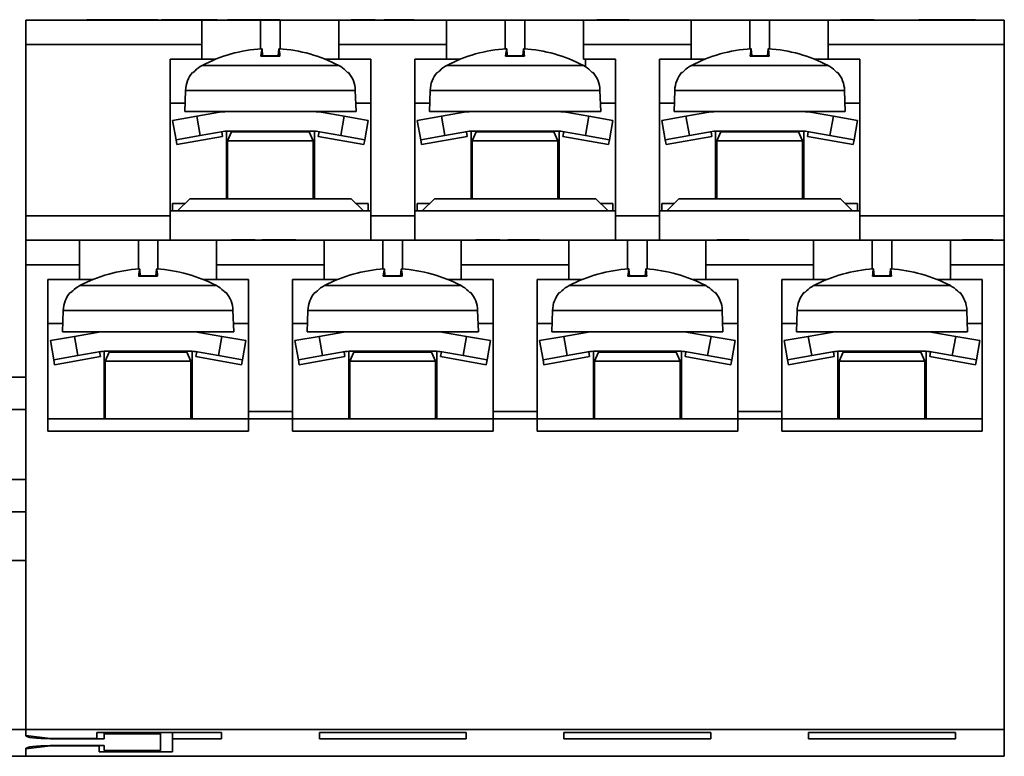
# Model space of a CAD drawing. Header units: millimetres. Extents: x 101 to 293, y 90 to 255.
# Tile 2 of 18: x 149 to 189, y 90 to 120. Entities that reach past the tile are written whole.
import ezdxf

# ---------------------------------------------------------------- set-up
doc = ezdxf.new("R2010")
doc.units = ezdxf.units.MM
doc.layers.add('Visible (ISO)', color=7, linetype='Continuous', lineweight=35)
doc.layers.add('Visible Narrow (ISO)', color=7, linetype='Continuous', lineweight=35)

msp = doc.modelspace()

# ---------------------------------------------------------------- linework, layer by layer
at = {"layer": 'Visible (ISO)'}
for p, q in [((149.386, 118.878), (149.386, 119.878)), ((156.586, 119.878), (149.386, 119.878)), ((153.091, 119.898), (151.886, 119.898)), ((151.886, 119.878), (151.886, 119.898)), ((153.593, 119.898), (153.091, 119.898)), ((153.091, 119.878), (153.091, 119.898)), ((153.593, 119.878), (153.593, 119.898)), ((154.799, 119.898), (153.593, 119.898)), ((154.799, 119.878), (154.799, 119.898)), ((154.938, 119.878), (154.938, 119.898)), ((155.241, 119.878), (155.241, 119.898)), ((156.586, 119.878), (158.986, 119.878)), ((156.586, 119.878), (156.586, 118.878)), ((157.207, 119.878), (157.207, 119.898)), ((157.632, 119.878), (157.632, 119.898)), ((158.986, 119.878), (159.785, 119.878)), ((158.986, 118.704), (158.986, 119.878)), ((159.759, 119.878), (159.759, 119.898)), ((159.785, 119.878), (162.186, 119.878)), ((159.785, 119.878), (159.785, 118.704)), ((166.586, 119.878), (162.186, 119.878)), ((162.186, 118.878), (162.186, 119.878)), ((162.689, 119.878), (162.689, 119.898)), ((163.665, 119.898), (162.689, 119.898)), ((163.665, 119.878), (163.665, 119.898)), ((164.032, 119.878), (164.032, 119.898)), ((165.266, 119.898), (164.032, 119.898)), ((165.266, 119.878), (165.266, 119.898)), ((166.586, 119.878), (168.986, 119.878)), ((166.586, 119.878), (166.586, 118.878)), ((168.986, 119.878), (169.785, 119.878)), ((168.986, 118.704), (168.986, 119.878)), ((169.785, 119.878), (172.186, 119.878)), ((169.785, 119.878), (169.785, 118.704)), ((176.586, 119.878), (172.186, 119.878)), ((172.186, 118.878), (172.186, 119.878)), ((172.734, 119.878), (172.734, 119.898)), ((174.037, 119.878), (174.037, 119.898)), ((176.586, 119.878), (178.986, 119.878)), ((176.586, 119.878), (176.586, 118.878)), ((178.986, 119.878), (179.785, 119.878)), ((178.986, 118.704), (178.986, 119.878)), ((179.785, 119.878), (182.186, 119.878)), ((179.785, 119.878), (179.785, 118.704)), ((189.386, 119.878), (182.186, 119.878)), ((182.186, 118.878), (182.186, 119.878)), ((183.572, 119.898), (182.689, 119.898)), ((182.689, 119.878), (182.689, 119.898)), ((183.83, 119.898), (183.572, 119.898)), ((183.572, 119.878), (183.572, 119.898)), ((183.83, 119.878), (183.83, 119.898)), ((184.068, 119.898), (183.83, 119.898)), ((184.068, 119.878), (184.068, 119.898)), ((186.284, 119.898), (185.886, 119.898)), ((185.886, 119.878), (185.886, 119.898)), ((186.742, 119.898), (186.284, 119.898)), ((186.284, 119.878), (186.284, 119.898)), ((187.69, 119.898), (186.742, 119.898)), ((186.742, 119.878), (186.742, 119.898)), ((187.69, 119.878), (187.69, 119.898)), ((188.207, 119.898), (187.69, 119.898)), ((188.207, 119.878), (188.207, 119.898)), ((189.386, 119.878), (189.386, 118.878)), ((149.386, 111.878), (149.386, 118.878)), ((156.586, 118.278), (156.586, 118.878)), ((162.186, 118.878), (162.186, 118.278)), ((166.586, 118.278), (166.586, 118.878)), ((172.186, 118.878), (172.186, 118.278)), ((176.586, 118.278), (176.586, 118.878)), ((182.186, 118.878), (182.186, 118.278)), ((189.386, 118.878), (189.386, 111.878)), ((159.77, 118.422), (159.001, 118.422)), ((159.043, 118.7), (159.067, 118.422)), ((159.729, 118.7), (159.704, 118.422)), ((169.77, 118.422), (169.001, 118.422)), ((169.043, 118.7), (169.067, 118.422)), ((169.729, 118.7), (169.704, 118.422)), ((179.77, 118.422), (179.001, 118.422)), ((179.043, 118.7), (179.067, 118.422)), ((179.729, 118.7), (179.704, 118.422)), ((155.286, 111.878), (155.286, 118.278)), ((155.286, 118.278), (156.586, 118.278)), ((157.137, 118.278), (156.586, 118.278)), ((162.186, 118.278), (161.635, 118.278)), ((162.186, 118.278), (163.486, 118.278)), ((163.486, 118.278), (163.486, 111.878)), ((165.286, 111.878), (165.286, 118.278)), ((165.286, 118.278), (166.586, 118.278)), ((167.137, 118.278), (166.586, 118.278)), ((172.186, 118.278), (173.486, 118.278)), ((172.267, 118.278), (172.267, 117.973)), ((173.486, 118.278), (173.486, 111.878)), ((175.286, 111.878), (175.286, 118.278)), ((175.286, 118.278), (176.586, 118.278)), ((177.137, 118.278), (176.586, 118.278)), ((182.186, 118.278), (181.635, 118.278)), ((182.186, 118.278), (183.486, 118.278)), ((183.486, 118.278), (183.486, 111.878)), ((156.196, 117.738), (156.235, 117.738)), ((162.536, 117.738), (162.576, 117.738)), ((166.196, 117.738), (166.235, 117.738)), ((172.536, 117.738), (172.576, 117.738)), ((176.196, 117.738), (176.235, 117.738)), ((182.536, 117.738), (182.576, 117.738)), ((155.916, 117.009), (155.886, 116.138)), ((162.855, 117.009), (162.886, 116.138)), ((165.916, 117.009), (165.886, 116.138)), ((172.855, 117.009), (172.886, 116.138)), ((175.916, 117.009), (175.886, 116.138)), ((182.855, 117.009), (182.886, 116.138)), ((155.286, 116.478), (155.898, 116.478)), ((162.874, 116.478), (163.486, 116.478)), ((165.286, 116.478), (165.898, 116.478)), ((173.486, 116.478), (172.874, 116.478)), ((175.286, 116.478), (175.898, 116.478)), ((182.874, 116.478), (183.486, 116.478)), ((155.389, 115.775), (156.373, 115.949)), ((155.886, 116.138), (157.586, 116.138)), ((157.308, 116.114), (156.373, 115.949)), ((161.186, 116.138), (157.586, 116.138)), ((161.186, 116.138), (162.886, 116.138)), ((162.398, 115.949), (161.464, 116.114)), ((162.398, 115.949), (163.383, 115.775)), ((165.389, 115.775), (166.373, 115.949)), ((165.886, 116.138), (167.586, 116.138)), ((167.308, 116.114), (166.373, 115.949)), ((171.186, 116.138), (167.586, 116.138)), ((171.186, 116.138), (172.886, 116.138)), ((172.398, 115.949), (171.464, 116.114)), ((172.398, 115.949), (173.383, 115.775)), ((175.389, 115.775), (176.373, 115.949)), ((175.886, 116.138), (177.586, 116.138)), ((177.308, 116.114), (176.373, 115.949)), ((181.186, 116.138), (177.586, 116.138)), ((181.186, 116.138), (182.886, 116.138)), ((182.398, 115.949), (181.464, 116.114)), ((182.398, 115.949), (183.383, 115.775)), ((155.389, 115.775), (155.528, 114.987)), ((163.244, 114.987), (163.383, 115.775)), ((165.389, 115.775), (165.528, 114.987)), ((173.244, 114.987), (173.383, 115.775)), ((175.389, 115.775), (175.528, 114.987)), ((183.244, 114.987), (183.383, 115.775)), ((156.512, 115.161), (155.528, 114.987)), ((155.562, 114.79), (157.433, 115.12)), ((157.447, 115.326), (156.512, 115.161)), ((157.433, 115.12), (157.399, 115.317)), ((157.586, 114.538), (157.586, 115.338)), ((161.186, 115.338), (157.586, 115.338)), ((157.798, 115.306), (157.636, 114.938)), ((157.798, 115.338), (157.798, 115.306)), ((157.798, 115.306), (160.973, 115.306)), ((160.973, 115.338), (160.973, 115.306)), ((160.973, 115.306), (161.136, 114.938)), ((161.186, 114.538), (161.186, 115.338)), ((162.259, 115.161), (161.325, 115.326)), ((161.338, 115.12), (161.373, 115.317)), ((163.209, 114.79), (161.338, 115.12)), ((163.244, 114.987), (162.259, 115.161)), ((166.512, 115.161), (165.528, 114.987)), ((165.562, 114.79), (167.433, 115.12)), ((167.447, 115.326), (166.512, 115.161)), ((167.433, 115.12), (167.399, 115.317)), ((167.586, 114.538), (167.586, 115.338)), ((171.186, 115.338), (167.586, 115.338)), ((167.798, 115.306), (167.636, 114.938)), ((167.798, 115.338), (167.798, 115.306)), ((167.798, 115.306), (170.973, 115.306)), ((170.973, 115.338), (170.973, 115.306)), ((170.973, 115.306), (171.136, 114.938)), ((171.186, 114.538), (171.186, 115.338)), ((172.259, 115.161), (171.325, 115.326)), ((171.338, 115.12), (171.373, 115.317)), ((173.209, 114.79), (171.338, 115.12)), ((173.244, 114.987), (172.259, 115.161)), ((176.512, 115.161), (175.528, 114.987)), ((175.562, 114.79), (177.433, 115.12)), ((177.447, 115.326), (176.512, 115.161)), ((177.433, 115.12), (177.399, 115.317)), ((177.586, 114.538), (177.586, 115.338)), ((181.186, 115.338), (177.586, 115.338)), ((177.798, 115.306), (177.636, 114.938)), ((177.798, 115.338), (177.798, 115.306)), ((177.798, 115.306), (180.973, 115.306)), ((180.973, 115.338), (180.973, 115.306)), ((180.973, 115.306), (181.136, 114.938)), ((181.186, 114.538), (181.186, 115.338)), ((182.259, 115.161), (181.325, 115.326)), ((181.338, 115.12), (181.373, 115.317)), ((183.209, 114.79), (181.338, 115.12)), ((183.244, 114.987), (182.259, 115.161)), ((155.562, 114.79), (155.528, 114.987)), ((157.636, 114.938), (161.136, 114.938)), ((157.636, 114.938), (157.636, 112.578)), ((161.136, 114.938), (161.136, 112.578)), ((163.209, 114.79), (163.244, 114.987)), ((165.562, 114.79), (165.528, 114.987)), ((167.636, 114.938), (171.136, 114.938)), ((167.636, 114.938), (167.636, 112.578)), ((171.136, 114.938), (171.136, 112.578)), ((173.209, 114.79), (173.244, 114.987)), ((175.562, 114.79), (175.528, 114.987)), ((177.636, 114.938), (181.136, 114.938)), ((177.636, 114.938), (177.636, 112.578)), ((181.136, 114.938), (181.136, 112.578)), ((183.209, 114.79), (183.244, 114.987)), ((157.586, 114.538), (157.586, 112.578)), ((161.186, 112.578), (161.186, 114.538)), ((167.586, 114.538), (167.586, 112.578)), ((171.186, 112.578), (171.186, 114.538)), ((177.586, 114.538), (177.586, 112.578)), ((181.186, 112.578), (181.186, 114.538)), ((155.386, 112.078), (155.386, 112.378)), ((155.886, 112.378), (155.386, 112.378)), ((155.586, 112.078), (156.086, 112.578)), ((156.086, 112.578), (162.686, 112.578)), ((162.686, 112.578), (163.186, 112.078)), ((163.386, 112.378), (162.886, 112.378)), ((163.386, 112.078), (163.386, 112.378)), ((165.386, 112.078), (165.386, 112.378)), ((165.886, 112.378), (165.386, 112.378)), ((165.586, 112.078), (166.086, 112.578)), ((166.086, 112.578), (172.686, 112.578)), ((172.686, 112.578), (173.186, 112.078)), ((173.386, 112.378), (172.886, 112.378)), ((173.386, 112.078), (173.386, 112.378)), ((175.386, 112.078), (175.386, 112.378)), ((175.886, 112.378), (175.386, 112.378)), ((175.586, 112.078), (176.086, 112.578)), ((176.086, 112.578), (182.686, 112.578)), ((182.686, 112.578), (183.186, 112.078)), ((183.386, 112.378), (182.886, 112.378)), ((183.386, 112.078), (183.386, 112.378)), ((155.286, 112.078), (155.586, 112.078)), ((163.186, 112.078), (155.586, 112.078)), ((163.186, 112.078), (163.486, 112.078)), ((165.286, 112.078), (165.586, 112.078)), ((173.186, 112.078), (165.586, 112.078)), ((173.186, 112.078), (173.486, 112.078)), ((175.286, 112.078), (175.586, 112.078)), ((183.186, 112.078), (175.586, 112.078)), ((183.186, 112.078), (183.486, 112.078)), ((149.386, 111.878), (149.386, 110.878)), ((155.286, 110.878), (155.286, 111.878)), ((163.486, 111.878), (163.486, 110.878)), ((165.286, 110.878), (165.286, 111.878)), ((173.486, 111.878), (173.486, 110.878)), ((175.286, 110.878), (175.286, 111.878)), ((183.486, 111.878), (183.486, 110.878)), ((189.386, 110.878), (189.386, 111.878)), ((149.386, 109.878), (149.386, 110.878)), ((151.586, 110.878), (149.386, 110.878)), ((151.586, 110.878), (153.986, 110.878)), ((151.586, 110.878), (151.586, 109.878)), ((153.986, 110.878), (154.785, 110.878)), ((153.986, 109.704), (153.986, 110.878)), ((154.785, 110.878), (157.186, 110.878)), ((154.785, 110.878), (154.785, 109.704)), ((157.186, 109.878), (157.186, 110.878)), ((161.586, 110.878), (157.186, 110.878)), ((157.789, 110.878), (157.789, 110.898)), ((158.765, 110.898), (157.789, 110.898)), ((158.765, 110.878), (158.765, 110.898)), ((159.923, 110.898), (159.04, 110.898)), ((159.04, 110.878), (159.04, 110.898)), ((160.181, 110.898), (159.923, 110.898)), ((159.923, 110.878), (159.923, 110.898)), ((160.181, 110.878), (160.181, 110.898)), ((160.419, 110.898), (160.181, 110.898)), ((160.419, 110.878), (160.419, 110.898)), ((161.586, 110.878), (161.586, 109.878)), ((161.586, 110.878), (163.986, 110.878)), ((163.986, 110.878), (164.785, 110.878)), ((163.986, 109.704), (163.986, 110.878)), ((164.785, 110.878), (167.186, 110.878)), ((164.785, 110.878), (164.785, 109.704)), ((171.586, 110.878), (167.186, 110.878)), ((167.186, 109.878), (167.186, 110.878)), ((167.789, 110.878), (167.789, 110.898)), ((168.765, 110.898), (167.789, 110.898)), ((168.765, 110.878), (168.765, 110.898)), ((169.098, 110.878), (169.098, 110.898)), ((170.377, 110.878), (170.377, 110.898)), ((171.586, 110.878), (173.986, 110.878)), ((171.586, 110.878), (171.586, 109.878)), ((173.986, 110.878), (174.785, 110.878)), ((173.986, 109.704), (173.986, 110.878)), ((174.785, 110.878), (177.186, 110.878)), ((174.785, 110.878), (174.785, 109.704)), ((181.586, 110.878), (177.186, 110.878)), ((177.186, 109.878), (177.186, 110.878)), ((177.649, 110.878), (177.649, 110.898)), ((178.945, 110.878), (178.945, 110.898)), ((181.586, 110.878), (183.986, 110.878)), ((181.586, 110.878), (181.586, 109.878)), ((183.986, 110.878), (184.785, 110.878)), ((183.986, 109.704), (183.986, 110.878)), ((184.785, 110.878), (187.186, 110.878)), ((184.785, 110.878), (184.785, 109.704)), ((189.386, 110.878), (187.186, 110.878)), ((187.186, 109.878), (187.186, 110.878)), ((187.681, 110.878), (187.681, 110.898)), ((188.915, 110.898), (187.681, 110.898)), ((188.915, 110.878), (188.915, 110.898)), ((189.386, 110.878), (189.386, 109.878)), ((149.386, 90.878), (149.386, 109.878)), ((151.586, 109.278), (151.586, 109.878)), ((154.043, 109.7), (154.067, 109.422)), ((154.729, 109.7), (154.704, 109.422)), ((157.186, 109.878), (157.186, 109.278)), ((161.586, 109.278), (161.586, 109.878)), ((164.043, 109.7), (164.067, 109.422)), ((164.729, 109.7), (164.704, 109.422)), ((167.186, 109.878), (167.186, 109.278)), ((171.586, 109.278), (171.586, 109.878)), ((174.043, 109.7), (174.067, 109.422)), ((174.729, 109.7), (174.704, 109.422)), ((177.186, 109.878), (177.186, 109.278)), ((181.586, 109.278), (181.586, 109.878)), ((184.043, 109.7), (184.067, 109.422)), ((184.729, 109.7), (184.704, 109.422)), ((187.186, 109.878), (187.186, 109.278)), ((189.386, 90.878), (189.386, 109.878)), ((150.286, 103.078), (150.286, 109.278)), ((150.286, 109.278), (151.586, 109.278)), ((152.137, 109.278), (151.586, 109.278)), ((154.77, 109.422), (154.001, 109.422)), ((157.186, 109.278), (156.635, 109.278)), ((157.186, 109.278), (158.486, 109.278)), ((158.486, 109.278), (158.486, 103.878)), ((160.286, 103.878), (160.286, 109.278)), ((160.286, 109.278), (161.586, 109.278)), ((162.137, 109.278), (161.586, 109.278)), ((164.77, 109.422), (164.001, 109.422)), ((167.186, 109.278), (166.635, 109.278)), ((167.186, 109.278), (168.486, 109.278)), ((168.486, 109.278), (168.486, 103.878)), ((170.286, 103.878), (170.286, 109.278)), ((170.286, 109.278), (171.586, 109.278)), ((172.137, 109.278), (171.586, 109.278)), ((174.77, 109.422), (174.001, 109.422)), ((177.186, 109.278), (176.635, 109.278)), ((177.186, 109.278), (178.486, 109.278)), ((178.486, 109.278), (178.486, 103.878)), ((180.286, 103.878), (180.286, 109.278)), ((180.286, 109.278), (181.586, 109.278)), ((182.137, 109.278), (181.586, 109.278)), ((184.77, 109.422), (184.001, 109.422)), ((187.186, 109.278), (186.635, 109.278)), ((187.186, 109.278), (188.486, 109.278)), ((188.486, 109.278), (188.486, 103.078)), ((151.196, 108.738), (151.235, 108.738)), ((157.536, 108.738), (157.576, 108.738)), ((161.196, 108.738), (161.235, 108.738)), ((167.536, 108.738), (167.576, 108.738)), ((171.196, 108.738), (171.235, 108.738)), ((177.536, 108.738), (177.576, 108.738)), ((181.196, 108.738), (181.235, 108.738)), ((187.536, 108.738), (187.576, 108.738)), ((150.916, 108.009), (150.886, 107.138)), ((157.855, 108.009), (157.886, 107.138)), ((160.916, 108.009), (160.886, 107.138)), ((167.855, 108.009), (167.886, 107.138)), ((170.916, 108.009), (170.886, 107.138)), ((177.855, 108.009), (177.886, 107.138)), ((180.916, 108.009), (180.886, 107.138)), ((187.855, 108.009), (187.886, 107.138)), ((150.286, 107.478), (150.898, 107.478)), ((157.874, 107.478), (158.486, 107.478)), ((160.286, 107.478), (160.898, 107.478)), ((167.874, 107.478), (168.486, 107.478)), ((170.286, 107.478), (170.898, 107.478)), ((177.874, 107.478), (178.486, 107.478)), ((180.286, 107.478), (180.898, 107.478)), ((187.874, 107.478), (188.486, 107.478)), ((150.886, 107.138), (152.586, 107.138)), ((152.308, 107.114), (151.373, 106.949)), ((156.186, 107.138), (152.586, 107.138)), ((156.186, 107.138), (157.886, 107.138)), ((157.398, 106.949), (156.464, 107.114)), ((160.886, 107.138), (162.586, 107.138)), ((162.308, 107.114), (161.373, 106.949)), ((166.186, 107.138), (162.586, 107.138)), ((166.186, 107.138), (167.886, 107.138)), ((167.398, 106.949), (166.464, 107.114)), ((170.886, 107.138), (172.586, 107.138)), ((172.308, 107.114), (171.373, 106.949)), ((176.186, 107.138), (172.586, 107.138)), ((176.186, 107.138), (177.886, 107.138)), ((177.398, 106.949), (176.464, 107.114)), ((180.886, 107.138), (182.586, 107.138)), ((182.308, 107.114), (181.373, 106.949)), ((186.186, 107.138), (182.586, 107.138)), ((186.186, 107.138), (187.886, 107.138)), ((187.398, 106.949), (186.464, 107.114)), ((150.389, 106.775), (151.373, 106.949)), ((150.389, 106.775), (150.528, 105.987)), ((157.398, 106.949), (158.383, 106.775)), ((158.244, 105.987), (158.383, 106.775)), ((160.389, 106.775), (161.373, 106.949)), ((160.389, 106.775), (160.528, 105.987)), ((167.398, 106.949), (168.383, 106.775)), ((168.244, 105.987), (168.383, 106.775)), ((170.389, 106.775), (171.373, 106.949)), ((170.389, 106.775), (170.528, 105.987)), ((177.398, 106.949), (178.383, 106.775)), ((178.244, 105.987), (178.383, 106.775)), ((180.389, 106.775), (181.373, 106.949)), ((180.389, 106.775), (180.528, 105.987)), ((187.398, 106.949), (188.383, 106.775)), ((188.244, 105.987), (188.383, 106.775)), ((152.447, 106.326), (151.512, 106.161)), ((152.433, 106.12), (152.399, 106.317)), ((152.586, 105.538), (152.586, 106.338)), ((156.186, 106.338), (152.586, 106.338)), ((152.798, 106.306), (152.636, 105.938)), ((152.798, 106.338), (152.798, 106.306)), ((152.798, 106.306), (155.973, 106.306)), ((155.973, 106.338), (155.973, 106.306)), ((155.973, 106.306), (156.136, 105.938)), ((156.186, 105.538), (156.186, 106.338)), ((157.259, 106.161), (156.325, 106.326)), ((156.338, 106.12), (156.373, 106.317)), ((162.447, 106.326), (161.512, 106.161)), ((162.433, 106.12), (162.399, 106.317)), ((162.586, 105.538), (162.586, 106.338)), ((166.186, 106.338), (162.586, 106.338)), ((162.798, 106.306), (162.636, 105.938)), ((162.798, 106.338), (162.798, 106.306)), ((162.798, 106.306), (165.973, 106.306)), ((165.973, 106.338), (165.973, 106.306)), ((165.973, 106.306), (166.136, 105.938)), ((166.186, 105.538), (166.186, 106.338)), ((167.259, 106.161), (166.325, 106.326)), ((166.338, 106.12), (166.373, 106.317)), ((172.447, 106.326), (171.512, 106.161)), ((172.433, 106.12), (172.399, 106.317)), ((172.586, 105.538), (172.586, 106.338)), ((176.186, 106.338), (172.586, 106.338)), ((172.798, 106.306), (172.636, 105.938)), ((172.798, 106.338), (172.798, 106.306)), ((172.798, 106.306), (175.973, 106.306)), ((175.973, 106.338), (175.973, 106.306)), ((175.973, 106.306), (176.136, 105.938)), ((176.186, 105.538), (176.186, 106.338)), ((177.259, 106.161), (176.325, 106.326)), ((176.338, 106.12), (176.373, 106.317)), ((182.447, 106.326), (181.512, 106.161)), ((182.433, 106.12), (182.399, 106.317)), ((182.586, 105.538), (182.586, 106.338)), ((186.186, 106.338), (182.586, 106.338)), ((182.798, 106.306), (182.636, 105.938)), ((182.798, 106.338), (182.798, 106.306)), ((182.798, 106.306), (185.973, 106.306)), ((185.973, 106.338), (185.973, 106.306)), ((185.973, 106.306), (186.136, 105.938)), ((186.186, 105.538), (186.186, 106.338)), ((187.259, 106.161), (186.325, 106.326)), ((186.338, 106.12), (186.373, 106.317)), ((151.512, 106.161), (150.528, 105.987)), ((150.562, 105.79), (150.528, 105.987)), ((150.562, 105.79), (152.433, 106.12)), ((152.636, 105.938), (156.136, 105.938)), ((152.636, 105.938), (152.636, 103.578)), ((156.136, 105.938), (156.136, 103.578)), ((158.209, 105.79), (156.338, 106.12)), ((158.244, 105.987), (157.259, 106.161)), ((158.209, 105.79), (158.244, 105.987)), ((161.512, 106.161), (160.528, 105.987)), ((160.562, 105.79), (160.528, 105.987)), ((160.562, 105.79), (162.433, 106.12)), ((162.636, 105.938), (166.136, 105.938)), ((162.636, 105.938), (162.636, 103.578)), ((166.136, 105.938), (166.136, 103.578)), ((168.209, 105.79), (166.338, 106.12)), ((168.244, 105.987), (167.259, 106.161)), ((168.209, 105.79), (168.244, 105.987)), ((171.512, 106.161), (170.528, 105.987)), ((170.562, 105.79), (170.528, 105.987)), ((170.562, 105.79), (172.433, 106.12)), ((172.636, 105.938), (176.136, 105.938)), ((172.636, 105.938), (172.636, 103.578)), ((176.136, 105.938), (176.136, 103.578)), ((178.209, 105.79), (176.338, 106.12)), ((178.244, 105.987), (177.259, 106.161)), ((178.209, 105.79), (178.244, 105.987)), ((181.512, 106.161), (180.528, 105.987)), ((180.562, 105.79), (180.528, 105.987)), ((180.562, 105.79), (182.433, 106.12)), ((182.636, 105.938), (186.136, 105.938)), ((182.636, 105.938), (182.636, 103.578)), ((186.136, 105.938), (186.136, 103.578)), ((188.209, 105.79), (186.338, 106.12)), ((188.244, 105.987), (187.259, 106.161)), ((188.209, 105.79), (188.244, 105.987)), ((152.586, 105.538), (152.586, 103.578)), ((156.186, 103.578), (156.186, 105.538)), ((162.586, 105.538), (162.586, 103.578)), ((166.186, 103.578), (166.186, 105.538)), ((172.586, 105.538), (172.586, 103.578)), ((176.186, 103.578), (176.186, 105.538)), ((182.586, 105.538), (182.586, 103.578)), ((186.186, 103.578), (186.186, 105.538)), ((149.386, 105.278), (141.386, 105.278)), ((158.486, 103.578), (158.486, 103.878)), ((158.486, 103.878), (160.286, 103.878)), ((160.286, 103.878), (160.286, 103.578)), ((168.486, 103.578), (168.486, 103.878)), ((168.486, 103.878), (170.286, 103.878)), ((170.286, 103.878), (170.286, 103.578)), ((178.486, 103.578), (178.486, 103.878)), ((178.486, 103.878), (180.286, 103.878)), ((180.286, 103.878), (180.286, 103.578)), ((150.286, 103.578), (158.486, 103.578)), ((160.286, 103.578), (158.486, 103.578)), ((158.486, 103.578), (158.486, 103.078)), ((160.286, 103.078), (160.286, 103.578)), ((160.286, 103.578), (168.486, 103.578)), ((170.286, 103.578), (168.486, 103.578)), ((168.486, 103.578), (168.486, 103.078)), ((170.286, 103.078), (170.286, 103.578)), ((170.286, 103.578), (178.486, 103.578)), ((180.286, 103.578), (178.486, 103.578)), ((178.486, 103.578), (178.486, 103.078)), ((180.286, 103.078), (180.286, 103.578)), ((180.286, 103.578), (188.486, 103.578)), ((158.486, 103.078), (150.286, 103.078)), ((168.486, 103.078), (160.286, 103.078)), ((178.486, 103.078), (170.286, 103.078)), ((188.486, 103.078), (180.286, 103.078)), ((149.386, 99.778), (141.386, 99.778)), ((149.386, 97.778), (149.386, 90.878)), ((141.386, 90.878), (149.386, 90.878)), ((149.386, 90.878), (149.386, 90.62)), ((149.386, 90.878), (189.386, 90.878)), ((149.386, 90.632), (149.386, 90.878)), ((150.386, 90.51), (149.386, 90.632)), ((152.286, 90.755), (152.286, 90.51)), ((157.386, 90.755), (152.286, 90.755)), ((152.586, 90.694), (152.586, 90.755)), ((152.586, 90.694), (154.886, 90.694)), ((152.586, 90.497), (152.586, 90.694)), ((154.886, 90.694), (154.886, 90.755)), ((154.886, 90.694), (154.886, 90.018)), ((155.386, 90.497), (155.386, 90.755)), ((157.386, 90.497), (157.386, 90.755)), ((167.386, 90.755), (161.386, 90.755)), ((161.386, 90.755), (161.386, 90.497)), ((167.386, 90.497), (167.386, 90.755)), ((177.386, 90.755), (171.386, 90.755)), ((171.386, 90.755), (171.386, 90.497)), ((177.386, 90.497), (177.386, 90.755)), ((187.386, 90.755), (181.386, 90.755)), ((181.386, 90.755), (181.386, 90.497)), ((187.386, 90.497), (187.386, 90.755)), ((189.386, 90.878), (189.386, 89.778)), ((149.386, 90.08), (150.386, 90.203)), ((152.286, 90.51), (150.386, 90.51)), ((150.386, 90.497), (152.586, 90.497)), ((152.586, 90.215), (150.386, 90.215)), ((150.386, 90.203), (150.386, 90.215)), ((150.386, 90.203), (152.386, 90.203)), ((152.386, 90.203), (152.386, 90.215)), ((152.386, 90.203), (152.386, 89.957)), ((152.586, 90.018), (152.586, 90.215)), ((155.386, 90.497), (157.386, 90.497)), ((155.386, 89.957), (155.386, 90.497)), ((161.386, 90.497), (167.386, 90.497)), ((171.386, 90.497), (177.386, 90.497)), ((181.386, 90.497), (187.386, 90.497)), ((149.386, 89.778), (141.386, 89.778)), ((149.386, 90.092), (149.386, 89.778)), ((149.386, 89.778), (149.386, 90.08)), ((189.386, 89.778), (149.386, 89.778)), ((152.386, 89.957), (155.386, 89.957)), ((154.886, 90.018), (152.586, 90.018))]:
    msp.add_line(p, q, dxfattribs=at)
for centre, radius, start, end in [((159.386, 112.738), 5.979, 93.4177, 117.8532), ((159.386, 112.738), 5.979, 62.1468, 86.5823), ((169.386, 112.738), 5.979, 93.4177, 117.8532), ((169.386, 112.738), 5.979, 62.1468, 86.5823), ((179.386, 112.738), 5.979, 93.4177, 117.8532), ((179.386, 112.738), 5.979, 62.1468, 86.5823), ((157.115, 116.967), 1.2, 140.0306, 178), ((161.656, 116.967), 1.2, 2, 39.9694), ((167.115, 116.967), 1.2, 140.0306, 178), ((171.656, 116.967), 1.2, 2, 39.9694), ((177.115, 116.967), 1.2, 140.0306, 178), ((181.656, 116.967), 1.2, 2, 39.9694), ((157.586, 114.538), 1.6, 90, 100), ((161.186, 114.538), 1.6, 80, 90), ((167.586, 114.538), 1.6, 90, 100), ((171.186, 114.538), 1.6, 80, 90), ((177.586, 114.538), 1.6, 90, 100), ((181.186, 114.538), 1.6, 80, 90), ((157.586, 114.538), 0.8, 90, 100), ((161.186, 114.538), 0.8, 80, 90), ((167.586, 114.538), 0.8, 90, 100), ((171.186, 114.538), 0.8, 80, 90), ((177.586, 114.538), 0.8, 90, 100), ((181.186, 114.538), 0.8, 80, 90), ((154.386, 103.738), 5.979, 93.4177, 117.8532), ((154.386, 103.738), 5.979, 62.1468, 86.5823), ((164.386, 103.738), 5.979, 93.4177, 117.8532), ((164.386, 103.738), 5.979, 62.1468, 86.5823), ((174.386, 103.738), 5.979, 93.4177, 117.8532), ((174.386, 103.738), 5.979, 62.1468, 86.5823), ((184.386, 103.738), 5.979, 93.4177, 117.8532), ((184.386, 103.738), 5.979, 62.1468, 86.5823), ((152.115, 107.967), 1.2, 140.0306, 178), ((156.656, 107.967), 1.2, 2, 39.9694), ((162.115, 107.967), 1.2, 140.0306, 178), ((166.656, 107.967), 1.2, 2, 39.9694), ((172.115, 107.967), 1.2, 140.0306, 178), ((176.656, 107.967), 1.2, 2, 39.9694), ((182.115, 107.967), 1.2, 140.0306, 178), ((186.656, 107.967), 1.2, 2, 39.9694), ((152.586, 105.538), 1.6, 90, 100), ((156.186, 105.538), 1.6, 80, 90), ((162.586, 105.538), 1.6, 90, 100), ((166.186, 105.538), 1.6, 80, 90), ((172.586, 105.538), 1.6, 90, 100), ((176.186, 105.538), 1.6, 80, 90), ((182.586, 105.538), 1.6, 90, 100), ((186.186, 105.538), 1.6, 80, 90), ((152.586, 105.538), 0.8, 90, 100), ((156.186, 105.538), 0.8, 80, 90), ((162.586, 105.538), 0.8, 90, 100), ((166.186, 105.538), 0.8, 80, 90), ((172.586, 105.538), 0.8, 90, 100), ((176.186, 105.538), 0.8, 80, 90), ((182.586, 105.538), 0.8, 90, 100), ((186.186, 105.538), 0.8, 80, 90)]:
    msp.add_arc(centre, radius, start, end, dxfattribs=at)
for centre, major_axis, ratio, start_param, end_param in [((159.593, 112.756), (-0.523, 5.974), 0.051556, 0.096553, 0.322758), ((159.179, 112.756), (0.523, 5.974), 0.051556, 5.960427, 6.186632), ((169.593, 112.756), (-0.523, 5.974), 0.051556, 0.096553, 0.322758), ((169.179, 112.756), (0.523, 5.974), 0.051556, 5.960427, 6.186632), ((179.593, 112.756), (-0.523, 5.974), 0.051556, 0.096553, 0.322758), ((179.179, 112.756), (0.523, 5.974), 0.051556, 5.960427, 6.186632), ((154.593, 103.756), (-0.523, 5.974), 0.051556, 0.096553, 0.322758), ((154.179, 103.756), (0.523, 5.974), 0.051556, 5.960427, 6.186632), ((164.593, 103.756), (-0.523, 5.974), 0.051556, 0.096553, 0.322758), ((164.179, 103.756), (0.523, 5.974), 0.051556, 5.960427, 6.186632), ((174.593, 103.756), (-0.523, 5.974), 0.051556, 0.096553, 0.322758), ((174.179, 103.756), (0.523, 5.974), 0.051556, 5.960427, 6.186632), ((184.593, 103.756), (-0.523, 5.974), 0.051556, 0.096553, 0.322758), ((184.179, 103.756), (0.523, 5.974), 0.051556, 5.960427, 6.186632), ((150.386, 90.62), (1, 0), 0.122785, 3.141593, 4.712389), ((150.386, 90.092), (-1, 0), 0.122785, 4.712389, 6.283185)]:
    msp.add_ellipse(centre, major_axis=major_axis, ratio=ratio, start_param=start_param, end_param=end_param, dxfattribs=at)
for points, degree, knots in [([(155.241, 119.898), (155.11, 119.898), (154.938, 119.898), (154.938, 119.898)], 2, [0.215839, 0.215839, 0.215839, 1, 2, 2, 2]), ([(159.029, 118.706), (159.037, 118.705), (159.041, 118.703), (159.043, 118.701), (159.043, 118.7), (159.042, 118.699)], 3, [-0.113499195, -0.113499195, -0.113499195, -0.113499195, -0.107163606, -0.107163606, -0.104779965, -0.104779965, -0.104779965, -0.104779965]), ([(169.029, 118.706), (169.037, 118.705), (169.041, 118.703), (169.043, 118.701), (169.043, 118.7), (169.042, 118.699)], 3, [-0.113499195, -0.113499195, -0.113499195, -0.113499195, -0.107163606, -0.107163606, -0.104779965, -0.104779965, -0.104779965, -0.104779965]), ([(179.029, 118.706), (179.037, 118.705), (179.041, 118.703), (179.043, 118.701), (179.043, 118.7), (179.042, 118.699)], 3, [-0.113499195, -0.113499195, -0.113499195, -0.113499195, -0.107163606, -0.107163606, -0.104779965, -0.104779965, -0.104779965, -0.104779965]), ([(156.592, 118.024), (156.487, 117.969), (156.384, 117.892), (156.281, 117.79), (156.258, 117.765), (156.235, 117.738)], 3, [0.60052001, 0.60052001, 0.60052001, 0.60052001, 0.63406498, 0.63406498, 0.64394296, 0.64394296, 0.64394296, 0.64394296]), ([(162.536, 117.738), (162.514, 117.765), (162.49, 117.79), (162.388, 117.892), (162.285, 117.969), (162.179, 118.024)], 3, [0.07881728, 0.07881728, 0.07881728, 0.07881728, 0.08869526, 0.08869526, 0.12224023, 0.12224023, 0.12224023, 0.12224023]), ([(166.592, 118.024), (166.487, 117.969), (166.384, 117.892), (166.281, 117.79), (166.258, 117.765), (166.235, 117.738)], 3, [0.60052001, 0.60052001, 0.60052001, 0.60052001, 0.63406498, 0.63406498, 0.64394296, 0.64394296, 0.64394296, 0.64394296]), ([(172.536, 117.738), (172.514, 117.765), (172.49, 117.79), (172.388, 117.892), (172.285, 117.969), (172.179, 118.024)], 3, [0.07881728, 0.07881728, 0.07881728, 0.07881728, 0.08869526, 0.08869526, 0.12224023, 0.12224023, 0.12224023, 0.12224023]), ([(176.592, 118.024), (176.487, 117.969), (176.384, 117.892), (176.281, 117.79), (176.258, 117.765), (176.235, 117.738)], 3, [0.60052001, 0.60052001, 0.60052001, 0.60052001, 0.63406498, 0.63406498, 0.64394296, 0.64394296, 0.64394296, 0.64394296]), ([(182.536, 117.738), (182.514, 117.765), (182.49, 117.79), (182.388, 117.892), (182.285, 117.969), (182.179, 118.024)], 3, [0.07881728, 0.07881728, 0.07881728, 0.07881728, 0.08869526, 0.08869526, 0.12224023, 0.12224023, 0.12224023, 0.12224023]), ([(154.029, 109.706), (154.037, 109.705), (154.041, 109.703), (154.043, 109.701), (154.043, 109.7), (154.042, 109.699)], 3, [-0.113499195, -0.113499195, -0.113499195, -0.113499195, -0.107163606, -0.107163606, -0.104779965, -0.104779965, -0.104779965, -0.104779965]), ([(164.029, 109.706), (164.037, 109.705), (164.041, 109.703), (164.043, 109.701), (164.043, 109.7), (164.042, 109.699)], 3, [-0.113499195, -0.113499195, -0.113499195, -0.113499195, -0.107163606, -0.107163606, -0.104779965, -0.104779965, -0.104779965, -0.104779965]), ([(174.029, 109.706), (174.037, 109.705), (174.041, 109.703), (174.043, 109.701), (174.043, 109.7), (174.042, 109.699)], 3, [-0.113499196, -0.113499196, -0.113499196, -0.113499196, -0.107163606, -0.107163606, -0.104779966, -0.104779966, -0.104779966, -0.104779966]), ([(184.029, 109.706), (184.037, 109.705), (184.041, 109.703), (184.043, 109.701), (184.043, 109.7), (184.042, 109.699)], 3, [-0.113499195, -0.113499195, -0.113499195, -0.113499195, -0.107163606, -0.107163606, -0.104779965, -0.104779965, -0.104779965, -0.104779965]), ([(151.592, 109.024), (151.487, 108.969), (151.384, 108.892), (151.281, 108.79), (151.258, 108.765), (151.235, 108.738)], 3, [0.60052001, 0.60052001, 0.60052001, 0.60052001, 0.63406498, 0.63406498, 0.64394296, 0.64394296, 0.64394296, 0.64394296]), ([(157.536, 108.738), (157.514, 108.765), (157.49, 108.79), (157.388, 108.892), (157.285, 108.969), (157.179, 109.024)], 3, [0.07881728, 0.07881728, 0.07881728, 0.07881728, 0.08869526, 0.08869526, 0.12224023, 0.12224023, 0.12224023, 0.12224023]), ([(161.592, 109.024), (161.487, 108.969), (161.384, 108.892), (161.281, 108.79), (161.258, 108.765), (161.235, 108.738)], 3, [0.60052001, 0.60052001, 0.60052001, 0.60052001, 0.63406498, 0.63406498, 0.64394296, 0.64394296, 0.64394296, 0.64394296]), ([(167.536, 108.738), (167.514, 108.765), (167.49, 108.79), (167.388, 108.892), (167.285, 108.969), (167.179, 109.024)], 3, [0.07881728, 0.07881728, 0.07881728, 0.07881728, 0.08869526, 0.08869526, 0.12224023, 0.12224023, 0.12224023, 0.12224023]), ([(171.592, 109.024), (171.487, 108.969), (171.384, 108.892), (171.281, 108.79), (171.258, 108.765), (171.235, 108.738)], 3, [0.60052001, 0.60052001, 0.60052001, 0.60052001, 0.63406498, 0.63406498, 0.64394296, 0.64394296, 0.64394296, 0.64394296]), ([(177.536, 108.738), (177.514, 108.765), (177.49, 108.79), (177.388, 108.892), (177.285, 108.969), (177.179, 109.024)], 3, [0.07881728, 0.07881728, 0.07881728, 0.07881728, 0.08869526, 0.08869526, 0.12224023, 0.12224023, 0.12224023, 0.12224023]), ([(181.592, 109.024), (181.487, 108.969), (181.384, 108.892), (181.281, 108.79), (181.258, 108.765), (181.235, 108.738)], 3, [0.60052001, 0.60052001, 0.60052001, 0.60052001, 0.63406498, 0.63406498, 0.64394296, 0.64394296, 0.64394296, 0.64394296]), ([(187.536, 108.738), (187.514, 108.765), (187.49, 108.79), (187.388, 108.892), (187.285, 108.969), (187.179, 109.024)], 3, [0.07881728, 0.07881728, 0.07881728, 0.07881728, 0.08869526, 0.08869526, 0.12224023, 0.12224023, 0.12224023, 0.12224023])]:
    msp.add_open_spline(points, degree=degree, knots=knots, dxfattribs=at)
for points, degree in [([(155.638, 119.898), (155.545, 119.898), (155.332, 119.898), (155.241, 119.898)], 2), ([(156.821, 119.898), (156.62, 119.898), (156.052, 119.898), (155.638, 119.898)], 2), ([(157.207, 119.898), (157.207, 119.898), (157.011, 119.898), (156.821, 119.898)], 2), ([(158.588, 119.898), (158.324, 119.898), (157.808, 119.898), (157.632, 119.898)], 2), ([(159.45, 119.898), (159.297, 119.898), (158.863, 119.898), (158.588, 119.898)], 2), ([(159.759, 119.898), (159.759, 119.898), (159.598, 119.898), (159.45, 119.898)], 2), ([(172.906, 119.898), (172.822, 119.898), (172.734, 119.898), (172.734, 119.898)], 2), ([(173.386, 119.898), (173.237, 119.898), (172.992, 119.898), (172.906, 119.898)], 2), ([(174.037, 119.898), (174.037, 119.898), (173.665, 119.898), (173.386, 119.898)], 2), ([(158.999, 118.413), (158.999, 118.418), (159, 118.422), (159.001, 118.422)], 3), ([(159.729, 118.699), (159.728, 118.702), (159.732, 118.705), (159.742, 118.706)], 3), ([(159.77, 118.422), (159.771, 118.422), (159.772, 118.418), (159.773, 118.413)], 3), ([(168.999, 118.413), (168.999, 118.418), (169, 118.422), (169.001, 118.422)], 3), ([(169.729, 118.699), (169.728, 118.702), (169.732, 118.705), (169.742, 118.706)], 3), ([(169.77, 118.422), (169.771, 118.422), (169.772, 118.418), (169.773, 118.413)], 3), ([(178.999, 118.413), (178.999, 118.418), (179, 118.422), (179.001, 118.422)], 3), ([(179.729, 118.699), (179.728, 118.702), (179.732, 118.705), (179.742, 118.706)], 3), ([(179.77, 118.422), (179.771, 118.422), (179.772, 118.418), (179.773, 118.413)], 3), ([(169.739, 110.898), (169.408, 110.898), (169.098, 110.898), (169.098, 110.898)], 2), ([(170.377, 110.898), (170.377, 110.898), (170.064, 110.898), (169.739, 110.898)], 2), ([(177.869, 110.898), (177.765, 110.898), (177.649, 110.898), (177.649, 110.898)], 2), ([(178.31, 110.898), (178.176, 110.898), (177.953, 110.898), (177.869, 110.898)], 2), ([(178.757, 110.898), (178.668, 110.898), (178.445, 110.898), (178.31, 110.898)], 2), ([(178.945, 110.898), (178.945, 110.898), (178.843, 110.898), (178.757, 110.898)], 2), ([(154.729, 109.699), (154.728, 109.702), (154.732, 109.705), (154.742, 109.706)], 3), ([(164.729, 109.699), (164.728, 109.702), (164.732, 109.705), (164.742, 109.706)], 3), ([(174.729, 109.699), (174.728, 109.702), (174.732, 109.705), (174.742, 109.706)], 3), ([(184.729, 109.699), (184.728, 109.702), (184.732, 109.705), (184.742, 109.706)], 3), ([(153.999, 109.413), (153.999, 109.418), (154, 109.422), (154.001, 109.422)], 3), ([(154.77, 109.422), (154.771, 109.422), (154.772, 109.418), (154.773, 109.413)], 3), ([(163.999, 109.413), (163.999, 109.418), (164, 109.422), (164.001, 109.422)], 3), ([(164.77, 109.422), (164.771, 109.422), (164.772, 109.418), (164.773, 109.413)], 3), ([(173.999, 109.413), (173.999, 109.418), (174, 109.422), (174.001, 109.422)], 3), ([(174.77, 109.422), (174.771, 109.422), (174.772, 109.418), (174.773, 109.413)], 3), ([(183.999, 109.413), (183.999, 109.418), (184, 109.422), (184.001, 109.422)], 3), ([(184.77, 109.422), (184.771, 109.422), (184.772, 109.418), (184.773, 109.413)], 3)]:
    msp.add_open_spline(points, degree=degree, dxfattribs=at)
at = {"layer": 'Visible Narrow (ISO)'}
for p, q in [((155.638, 119.878), (155.638, 119.898)), ((156.821, 119.878), (156.821, 119.898)), ((158.588, 119.878), (158.588, 119.898)), ((159.45, 119.878), (159.45, 119.898)), ((172.906, 119.878), (172.906, 119.898)), ((173.386, 119.878), (173.386, 119.898)), ((149.386, 118.878), (156.586, 118.878)), ((162.186, 118.878), (166.586, 118.878)), ((172.186, 118.878), (176.586, 118.878)), ((182.186, 118.878), (189.386, 118.878)), ((159.773, 118.413), (158.999, 118.413)), ((159.042, 118.699), (159.067, 118.422)), ((159.729, 118.699), (159.705, 118.422)), ((169.773, 118.413), (168.999, 118.413)), ((169.042, 118.699), (169.067, 118.422)), ((169.729, 118.699), (169.705, 118.422)), ((179.773, 118.413), (178.999, 118.413)), ((179.042, 118.699), (179.067, 118.422)), ((179.729, 118.699), (179.705, 118.422)), ((156.592, 118.024), (162.179, 118.024)), ((166.592, 118.024), (172.179, 118.024)), ((176.592, 118.024), (182.179, 118.024)), ((162.855, 117.009), (155.916, 117.009)), ((172.855, 117.009), (165.916, 117.009)), ((182.855, 117.009), (175.916, 117.009)), ((156.512, 115.161), (156.373, 115.949)), ((162.398, 115.949), (162.259, 115.161)), ((166.512, 115.161), (166.373, 115.949)), ((172.398, 115.949), (172.259, 115.161)), ((176.512, 115.161), (176.373, 115.949)), ((182.398, 115.949), (182.259, 115.161)), ((157.586, 114.538), (157.636, 114.538)), ((161.136, 114.538), (161.186, 114.538)), ((167.586, 114.538), (167.636, 114.538)), ((171.136, 114.538), (171.186, 114.538)), ((177.586, 114.538), (177.636, 114.538)), ((181.136, 114.538), (181.186, 114.538)), ((155.286, 111.878), (149.386, 111.878)), ((165.286, 111.878), (163.486, 111.878)), ((175.286, 111.878), (173.486, 111.878)), ((189.386, 111.878), (183.486, 111.878)), ((169.739, 110.878), (169.739, 110.898)), ((177.869, 110.878), (177.869, 110.898)), ((178.31, 110.878), (178.31, 110.898)), ((178.757, 110.878), (178.757, 110.898)), ((149.386, 109.878), (151.586, 109.878)), ((154.042, 109.699), (154.067, 109.422)), ((154.729, 109.699), (154.705, 109.422)), ((157.186, 109.878), (161.586, 109.878)), ((164.042, 109.699), (164.067, 109.422)), ((164.729, 109.699), (164.705, 109.422)), ((167.186, 109.878), (171.586, 109.878)), ((174.042, 109.699), (174.067, 109.422)), ((174.729, 109.699), (174.705, 109.422)), ((177.186, 109.878), (181.586, 109.878)), ((184.042, 109.699), (184.067, 109.422)), ((184.729, 109.699), (184.705, 109.422)), ((187.186, 109.878), (189.386, 109.878)), ((154.773, 109.413), (153.999, 109.413)), ((164.773, 109.413), (163.999, 109.413)), ((174.773, 109.413), (173.999, 109.413)), ((184.773, 109.413), (183.999, 109.413)), ((151.592, 109.024), (157.179, 109.024)), ((161.592, 109.024), (167.179, 109.024)), ((171.592, 109.024), (177.179, 109.024)), ((181.592, 109.024), (187.179, 109.024)), ((157.855, 108.009), (150.916, 108.009)), ((167.855, 108.009), (160.916, 108.009)), ((177.855, 108.009), (170.916, 108.009)), ((187.855, 108.009), (180.916, 108.009)), ((151.512, 106.161), (151.373, 106.949)), ((157.398, 106.949), (157.259, 106.161)), ((161.512, 106.161), (161.373, 106.949)), ((167.398, 106.949), (167.259, 106.161)), ((171.512, 106.161), (171.373, 106.949)), ((177.398, 106.949), (177.259, 106.161)), ((181.512, 106.161), (181.373, 106.949)), ((187.398, 106.949), (187.259, 106.161)), ((152.586, 105.538), (152.636, 105.538)), ((156.136, 105.538), (156.186, 105.538)), ((162.586, 105.538), (162.636, 105.538)), ((166.136, 105.538), (166.186, 105.538)), ((172.586, 105.538), (172.636, 105.538)), ((176.136, 105.538), (176.186, 105.538)), ((182.586, 105.538), (182.636, 105.538)), ((186.136, 105.538), (186.186, 105.538)), ((141.386, 103.962), (149.386, 103.962)), ((149.386, 101.094), (141.386, 101.094)), ((141.386, 97.778), (149.386, 97.778)), ((150.386, 90.497), (150.386, 90.51))]:
    msp.add_line(p, q, dxfattribs=at)

doc.saveas('drawing.dxf')
